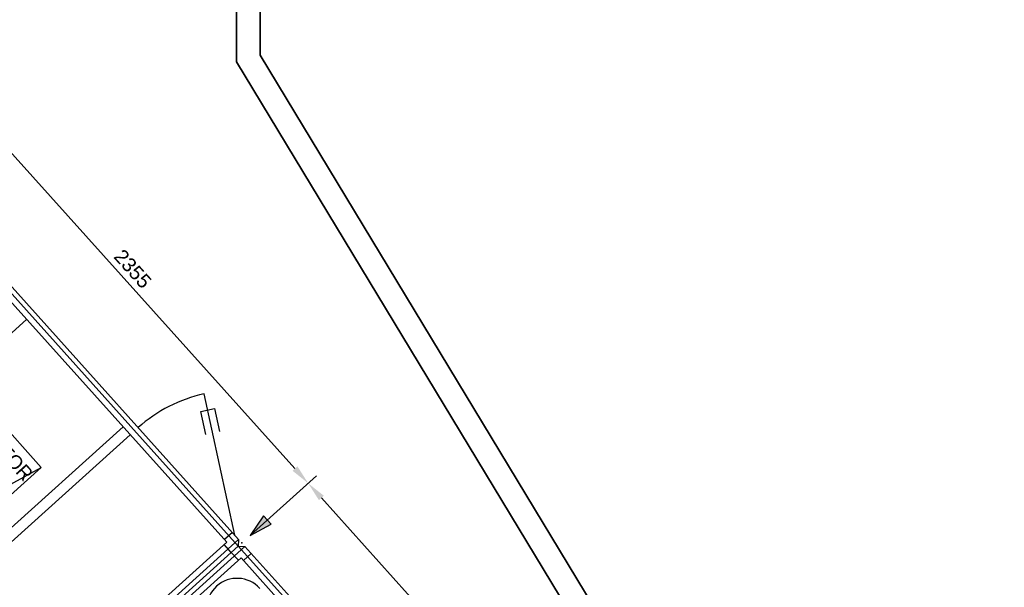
# Model space of a CAD drawing. Header units: millimetres. Extents: x -5775 to 72913, y -36825 to 83180.
# Tile 45 of 48: x 49090 to 53282, y 64282 to 66697. Entities that reach past the tile are written whole.
import ezdxf
from ezdxf.enums import TextEntityAlignment as Align

# ---------------------------------------------------------------- set-up
doc = ezdxf.new("R2010")
doc.units = ezdxf.units.MM
doc.header["$LTSCALE"] = 0.3
doc.layers.add('PI_TGTR_Trassen-100', color=6, linetype='Continuous', lineweight=35)
doc.layers.add('RLT 1', color=253, linetype='Continuous')
doc.styles.add('Arial', font='arial.ttf', dxfattribs={"width": 0.95, "height": 1.8})
doc.styles.add('ROMANS8', font='arial.ttf')

# ---------------------------------------------------------------- blocks, each defined once
blk = doc.blocks.new('RLT1')
at = {"layer": 'RLT 1'}
blk.add_hatch(color=256, dxfattribs=at).paths.add_polyline_path([(41905.6, -84532.3), (41849.1, -84616.1), (41938.3, -84568.7)])
at = {"layer": 'RLT 1', "ltscale": 10}
for p, q in [((40577.4, -82705.5), (42039.8, -84331.6)), ((40223.8, -82910.5), (41798.5, -84661.5)), ((40252, -82912), (41800, -84633.3)), ((40235.3, -82960.7), (41749.9, -84644.8)), ((39425.1, -85020.8), (40897.3, -83696.8)), ((41783.3, -84614.7), (41652.7, -84013.7)), ((40605.9, -84786), (41308.5, -84154.1)), ((40636, -84819.4), (41338.6, -84187.5)), ((41849.1, -84616.1), (42131.6, -84362)), ((41849.1, -84616.1), (42131.6, -84362)), ((42152.1, -84456.5), (44497.2, -87064.1)), ((40260.9, -86017.5), (41800, -84633.3)), ((41773.3, -84603.5), (41739.8, -84633.6)), ((41800, -84633.3), (41798.5, -84661.5)), ((41749.9, -84644.8), (40277.6, -85968.8)), ((41798.5, -84661.5), (40289.1, -86019)), ((41057.2, -85355.1), (41826.8, -84663)), ((41058.7, -85326.9), (41798.5, -84661.5)), ((41768.8, -84688.3), (41738.7, -84654.8)), ((41798.5, -84661.5), (41826.8, -84663)), ((41798.5, -84661.5), (44256, -87394)), ((41826.8, -84663), (44257.5, -87365.8)), ((41107.4, -85343.6), (41810, -84711.7)), ((41768.8, -84688.3), (41798.9, -84721.7)), ((41810, -84711.7), (44207.3, -87377.3)), ((41853.5, -84692.8), (41820.1, -84722.9))]:
    blk.add_line(p, q, dxfattribs=at)
at = {"layer": 'RLT 1'}
for p, q in [((41905.6, -84532.3), (41849.1, -84616.1)), ((41938.3, -84568.7), (41905.6, -84532.3)), ((41849.1, -84616.1), (41938.3, -84568.7))]:
    blk.add_line(p, q, dxfattribs=at)
blk.add_lwpolyline([(41659.8, -84186.2), (41638.3, -84088.5), (41696.9, -84075.7), (41718.4, -84173.4)], dxfattribs=at)
at = {"layer": 'RLT 1', "ltscale": 10}
blk.add_lwpolyline([(40765.6, -84111.2), (39851, -84933.6), (40045, -85149.3), (40959.5, -84326.8), (40765.6, -84111.2), (40045, -85149.3), (39851, -84933.6), (40959.5, -84326.8)], dxfattribs=at)
for centre, radius, start, end in [((41783.3, -84614.7), 615, 102.266, 131.966), ((41793.2, -84928.6), 130, 41.966, 221.966)]:
    blk.add_arc(centre, radius, start, end, dxfattribs=at)
blk.add_point((41813.4, -84648.2), dxfattribs=at)
blk.add_point((41813.4, -84648.2), dxfattribs=at)
at = {"layer": 'RLT 1'}
for points in [[(42029.4, -84341), (42050.2, -84322.2), (42095.9, -84394.1)], [(42162.5, -84447.2), (42141.7, -84465.9), (42095.9, -84394.1)]]:
    blk.add_solid(points, dxfattribs=at)
at = {"layer": 'RLT 1', "ltscale": 10, "insert": (41349.2, -83482), "char_height": 60, "attachment_point": 5, "rotation": 311.966, "style": 'ROMANS8'}
blk.add_mtext('\\A1;2355', dxfattribs=at)
at = {"layer": 'RLT 1', "ltscale": 10, "insert": (40737.7, -84136.2), "char_height": 60, "width": 310, "attachment_point": 1, "rotation": 311.966, "style": 'Arial'}
blk.add_mtext('ROTOR', dxfattribs=at)
at = {"layer": 'RLT 1', "ltscale": 10, "style": 'Arial'}
blk.add_attdef('TYP', text='', height=40, rotation=311.966, dxfattribs=at).set_placement((42994.8, -86739.5), align=Align.MIDDLE_CENTER)

msp = doc.modelspace()

# ---------------------------------------------------------------- linework, layer by layer
at = {"layer": 'PI_TGTR_Trassen-100'}
msp.add_lwpolyline([(50113.2, 66546.1), (50113.2, 83079.9), (69767.5, 83079.9), (69767.5, 83179.9), (50013.2, 83179.9), (50013.2, 66518.2), (54179.9, 59633.6), (53459.4, 58912.8), (65643, 46735.8), (65713.7, 46806.5), (53600.8, 58912.8), (54306, 59618.3), (50113.2, 66546.1)], dxfattribs=at)

# ---------------------------------------------------------------- block references
at = {"layer": 'RLT 1'}
msp.add_blockref('RLT1', (8222.3, 149119.1, -91039), dxfattribs=at)

doc.saveas('drawing.dxf')
